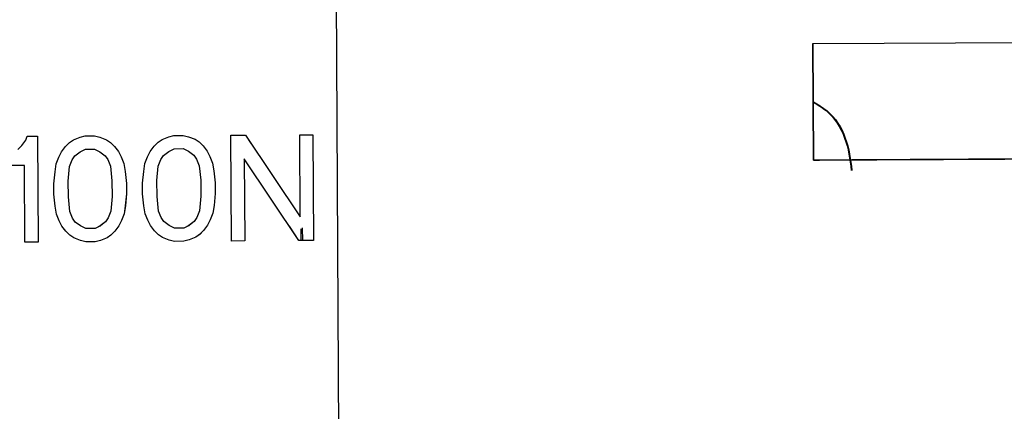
# Model space of a CAD drawing. Header units: millimetres. Extents: x -353 to -41, y 81 to 365.
# Tile 44 of 48: x -138.04 to -119.44, y 341.06 to 348.46. Entities that reach past the tile are written whole.
import ezdxf

# ---------------------------------------------------------------- set-up
doc = ezdxf.new("R2010")
doc.units = ezdxf.units.MM

msp = doc.modelspace()

# ---------------------------------------------------------------- linework, layer by layer
at = {"color": 7, "linetype": 'Continuous', "lineweight": 25}
for p, q in [((-132.083, 352.453), (-131.989, 334.852)), ((-132.083, 352.453), (-131.989, 334.852)), ((-123.059, 348.011), (-105.559, 348.103)), ((-123.047, 345.811), (-123.059, 348.011)), ((-123.043, 345.811), (-123.055, 348.011)), ((-137.924, 346.185), (-137.9, 346.26)), ((-137.924, 346.185), (-137.899, 346.26)), ((-137.9, 346.26), (-137.7, 346.261)), ((-137.9, 346.26), (-137.899, 346.26)), ((-137.899, 346.26), (-137.699, 346.261)), ((-137.7, 346.261), (-137.689, 344.261)), ((-137.699, 346.261), (-137.7, 346.261)), ((-137.699, 346.261), (-137.689, 344.261)), ((-137.024, 346.19), (-136.899, 346.241)), ((-137.024, 346.19), (-136.899, 346.241)), ((-136.899, 346.241), (-136.8, 346.266)), ((-136.899, 346.241), (-136.799, 346.266)), ((-136.899, 346.241), (-136.899, 346.241)), ((-136.8, 346.266), (-136.625, 346.267)), ((-136.799, 346.266), (-136.8, 346.266)), ((-136.799, 346.266), (-136.624, 346.267)), ((-136.625, 346.267), (-136.524, 346.243)), ((-136.624, 346.267), (-136.625, 346.267)), ((-136.624, 346.267), (-136.524, 346.243)), ((-136.524, 346.243), (-136.399, 346.193)), ((-136.524, 346.243), (-136.524, 346.243)), ((-136.524, 346.243), (-136.399, 346.193)), ((-135.349, 346.199), (-135.224, 346.25)), ((-135.349, 346.199), (-135.224, 346.25)), ((-135.224, 346.25), (-135.125, 346.275)), ((-135.224, 346.25), (-135.124, 346.275)), ((-135.224, 346.25), (-135.224, 346.25)), ((-135.125, 346.275), (-134.95, 346.276)), ((-135.124, 346.275), (-135.125, 346.275)), ((-135.124, 346.275), (-134.949, 346.276)), ((-134.95, 346.276), (-134.849, 346.251)), ((-134.949, 346.276), (-134.95, 346.276)), ((-134.949, 346.276), (-134.849, 346.251)), ((-134.849, 346.251), (-134.849, 346.251)), ((-134.849, 346.251), (-134.724, 346.202)), ((-134.849, 346.251), (-134.724, 346.202)), ((-134.05, 346.281), (-133.775, 346.282)), ((-134.039, 344.281), (-134.05, 346.281)), ((-134.049, 346.281), (-134.05, 346.281)), ((-134.049, 346.281), (-133.774, 346.282)), ((-134.039, 344.281), (-134.049, 346.281)), ((-133.775, 346.282), (-132.741, 344.738)), ((-133.774, 346.282), (-133.775, 346.282)), ((-133.774, 346.282), (-133.665, 346.118)), ((-132.75, 346.288), (-132.5, 346.289)), ((-132.75, 346.288), (-132.749, 346.288)), ((-132.741, 344.738), (-132.75, 346.288)), ((-132.749, 346.288), (-132.499, 346.289)), ((-132.741, 344.738), (-132.749, 346.288)), ((-132.499, 346.289), (-132.5, 346.289)), ((-132.5, 346.289), (-132.489, 344.289)), ((-132.499, 346.289), (-132.489, 344.289)), ((-138.073, 346.009), (-137.999, 346.085)), ((-138.073, 346.009), (-137.998, 346.085)), ((-137.999, 346.085), (-137.924, 346.185)), ((-137.998, 346.085), (-137.999, 346.085)), ((-137.998, 346.085), (-137.924, 346.185)), ((-137.924, 346.185), (-137.924, 346.185)), ((-137.248, 345.964), (-137.174, 346.064)), ((-137.248, 345.964), (-137.173, 346.064)), ((-137.174, 346.064), (-137.099, 346.14)), ((-137.173, 346.064), (-137.174, 346.064)), ((-137.173, 346.064), (-137.099, 346.14)), ((-137.099, 346.14), (-137.024, 346.19)), ((-137.099, 346.14), (-137.024, 346.19)), ((-137.099, 346.14), (-137.099, 346.14)), ((-137.024, 346.19), (-137.024, 346.19)), ((-136.399, 346.193), (-136.324, 346.144)), ((-136.399, 346.193), (-136.399, 346.193)), ((-136.399, 346.193), (-136.324, 346.144)), ((-136.324, 346.144), (-136.249, 346.069)), ((-136.324, 346.144), (-136.324, 346.144)), ((-136.324, 346.144), (-136.248, 346.069)), ((-136.249, 346.069), (-136.173, 345.969)), ((-136.248, 346.069), (-136.249, 346.069)), ((-136.248, 346.069), (-136.173, 345.969)), ((-135.573, 345.973), (-135.499, 346.073)), ((-135.573, 345.973), (-135.498, 346.073)), ((-135.499, 346.073), (-135.424, 346.148)), ((-135.498, 346.073), (-135.499, 346.073)), ((-135.498, 346.073), (-135.424, 346.148)), ((-135.424, 346.148), (-135.349, 346.199)), ((-135.424, 346.148), (-135.349, 346.199)), ((-135.424, 346.148), (-135.424, 346.148)), ((-135.349, 346.199), (-135.349, 346.199)), ((-134.724, 346.202), (-134.649, 346.153)), ((-134.724, 346.202), (-134.724, 346.202)), ((-134.724, 346.202), (-134.649, 346.153)), ((-134.649, 346.153), (-134.574, 346.078)), ((-134.649, 346.153), (-134.649, 346.153)), ((-134.649, 346.153), (-134.573, 346.078)), ((-134.574, 346.078), (-134.498, 345.978)), ((-134.573, 346.078), (-134.574, 346.078)), ((-134.573, 346.078), (-134.498, 345.978)), ((-137.347, 345.738), (-137.297, 345.864)), ((-137.347, 345.738), (-137.297, 345.864)), ((-137.297, 345.864), (-137.248, 345.964)), ((-137.297, 345.864), (-137.248, 345.964)), ((-137.297, 345.864), (-137.297, 345.864)), ((-137.248, 345.964), (-137.248, 345.964)), ((-137.047, 345.815), (-136.998, 345.89)), ((-137.047, 345.815), (-136.997, 345.89)), ((-136.998, 345.89), (-136.898, 345.966)), ((-136.998, 345.89), (-136.997, 345.89)), ((-136.997, 345.89), (-136.898, 345.966)), ((-136.898, 345.966), (-136.798, 346.016)), ((-136.898, 345.966), (-136.798, 346.016)), ((-136.898, 345.966), (-136.898, 345.966)), ((-136.798, 346.016), (-136.623, 346.017)), ((-136.798, 346.016), (-136.623, 346.017)), ((-136.798, 346.016), (-136.798, 346.016)), ((-136.623, 346.017), (-136.523, 345.968)), ((-136.623, 346.017), (-136.623, 346.017)), ((-136.623, 346.017), (-136.523, 345.968)), ((-136.523, 345.968), (-136.423, 345.893)), ((-136.523, 345.968), (-136.523, 345.968)), ((-136.523, 345.968), (-136.422, 345.893)), ((-136.423, 345.893), (-136.372, 345.818)), ((-136.423, 345.893), (-136.422, 345.893)), ((-136.422, 345.893), (-136.372, 345.818)), ((-136.173, 345.969), (-136.122, 345.87)), ((-136.173, 345.969), (-136.173, 345.969)), ((-136.173, 345.969), (-136.122, 345.87)), ((-136.122, 345.87), (-136.072, 345.745)), ((-136.122, 345.87), (-136.122, 345.87)), ((-136.122, 345.87), (-136.072, 345.745)), ((-135.672, 345.747), (-135.622, 345.872)), ((-135.672, 345.747), (-135.622, 345.872)), ((-135.622, 345.872), (-135.573, 345.973)), ((-135.622, 345.872), (-135.573, 345.973)), ((-135.622, 345.872), (-135.622, 345.872)), ((-135.573, 345.973), (-135.573, 345.973)), ((-135.372, 345.824), (-135.323, 345.899)), ((-135.372, 345.824), (-135.322, 345.899)), ((-135.323, 345.899), (-135.223, 345.975)), ((-135.323, 345.899), (-135.322, 345.899)), ((-135.322, 345.899), (-135.223, 345.975)), ((-135.223, 345.975), (-135.123, 346.025)), ((-135.223, 345.975), (-135.123, 346.025)), ((-135.223, 345.975), (-135.223, 345.975)), ((-135.123, 346.025), (-134.948, 346.026)), ((-135.123, 346.025), (-134.948, 346.026)), ((-135.123, 346.025), (-135.123, 346.025)), ((-134.948, 346.026), (-134.848, 345.977)), ((-134.948, 346.026), (-134.948, 346.026)), ((-134.948, 346.026), (-134.848, 345.977)), ((-134.848, 345.977), (-134.748, 345.902)), ((-134.848, 345.977), (-134.848, 345.977)), ((-134.848, 345.977), (-134.747, 345.902)), ((-134.748, 345.902), (-134.697, 345.827)), ((-134.748, 345.902), (-134.747, 345.902)), ((-134.747, 345.902), (-134.697, 345.827)), ((-134.498, 345.978), (-134.448, 345.879)), ((-134.498, 345.978), (-134.498, 345.978)), ((-134.498, 345.978), (-134.447, 345.879)), ((-134.448, 345.879), (-134.397, 345.754)), ((-134.448, 345.879), (-134.447, 345.879)), ((-134.447, 345.879), (-134.397, 345.754)), ((-105.548, 345.903), (-123.047, 345.811)), ((-137.947, 345.71), (-138.422, 345.708)), ((-137.946, 345.71), (-138.421, 345.708)), ((-137.939, 344.26), (-137.947, 345.71)), ((-137.946, 345.71), (-137.947, 345.71)), ((-137.939, 344.26), (-137.946, 345.71)), ((-137.371, 345.588), (-137.347, 345.738)), ((-137.371, 345.588), (-137.347, 345.738)), ((-137.347, 345.738), (-137.347, 345.738)), ((-137.12, 345.414), (-137.097, 345.69)), ((-137.12, 345.414), (-137.096, 345.69)), ((-137.097, 345.69), (-137.047, 345.815)), ((-137.097, 345.69), (-137.096, 345.69)), ((-137.096, 345.69), (-137.047, 345.815)), ((-137.047, 345.815), (-137.047, 345.815)), ((-136.372, 345.818), (-136.322, 345.694)), ((-136.372, 345.818), (-136.372, 345.818)), ((-136.372, 345.818), (-136.321, 345.694)), ((-136.322, 345.694), (-136.295, 345.419)), ((-136.322, 345.694), (-136.321, 345.694)), ((-136.321, 345.694), (-136.295, 345.419)), ((-136.072, 345.745), (-136.046, 345.595)), ((-136.072, 345.745), (-136.072, 345.745)), ((-136.072, 345.745), (-136.046, 345.595)), ((-135.696, 345.597), (-135.672, 345.747)), ((-135.696, 345.597), (-135.672, 345.747)), ((-135.672, 345.747), (-135.672, 345.747)), ((-135.445, 345.423), (-135.422, 345.698)), ((-135.445, 345.423), (-135.421, 345.698)), ((-135.422, 345.698), (-135.372, 345.824)), ((-135.422, 345.698), (-135.421, 345.698)), ((-135.421, 345.698), (-135.372, 345.824)), ((-135.372, 345.824), (-135.372, 345.824)), ((-134.697, 345.827), (-134.647, 345.703)), ((-134.697, 345.827), (-134.697, 345.827)), ((-134.697, 345.827), (-134.646, 345.703)), ((-134.647, 345.703), (-134.62, 345.428)), ((-134.647, 345.703), (-134.646, 345.703)), ((-134.646, 345.703), (-134.62, 345.428)), ((-134.397, 345.754), (-134.371, 345.604)), ((-134.397, 345.754), (-134.397, 345.754)), ((-134.397, 345.754), (-134.371, 345.604)), ((-132.764, 344.288), (-133.797, 345.832)), ((-133.797, 345.832), (-133.789, 344.282)), ((-133.797, 345.832), (-133.797, 345.832)), ((-133.797, 345.832), (-133.789, 344.282)), ((-123.047, 345.811), (-123.043, 345.811)), ((-115.696, 345.85), (-122.322, 345.815)), ((-137.395, 345.363), (-137.371, 345.588)), ((-137.395, 345.363), (-137.371, 345.588)), ((-137.371, 345.588), (-137.371, 345.588)), ((-136.046, 345.595), (-136.02, 345.37)), ((-136.046, 345.595), (-136.046, 345.595)), ((-136.046, 345.595), (-136.02, 345.37)), ((-135.72, 345.372), (-135.696, 345.597)), ((-135.72, 345.372), (-135.696, 345.597)), ((-135.696, 345.597), (-135.696, 345.597)), ((-134.371, 345.604), (-134.345, 345.379)), ((-134.371, 345.604), (-134.371, 345.604)), ((-134.371, 345.604), (-134.345, 345.379)), ((-137.394, 345.163), (-137.395, 345.363)), ((-137.395, 345.363), (-137.395, 345.363)), ((-137.393, 345.163), (-137.395, 345.363)), ((-137.118, 345.114), (-137.12, 345.414)), ((-137.12, 345.414), (-137.12, 345.414)), ((-137.118, 345.114), (-137.12, 345.414)), ((-136.295, 345.419), (-136.293, 345.119)), ((-136.295, 345.419), (-136.295, 345.419)), ((-136.295, 345.419), (-136.293, 345.119)), ((-136.02, 345.37), (-136.019, 345.17)), ((-136.02, 345.37), (-136.02, 345.37)), ((-136.02, 345.37), (-136.018, 345.17)), ((-135.719, 345.172), (-135.72, 345.372)), ((-135.72, 345.372), (-135.72, 345.372)), ((-135.718, 345.172), (-135.72, 345.372)), ((-135.444, 345.123), (-135.445, 345.423)), ((-135.445, 345.423), (-135.445, 345.423)), ((-135.443, 345.123), (-135.445, 345.423)), ((-134.62, 345.428), (-134.619, 345.128)), ((-134.62, 345.428), (-134.62, 345.428)), ((-134.62, 345.428), (-134.618, 345.128)), ((-134.345, 345.379), (-134.344, 345.179)), ((-134.345, 345.379), (-134.345, 345.379)), ((-134.345, 345.379), (-134.344, 345.179)), ((-137.368, 344.938), (-137.394, 345.163)), ((-137.393, 345.163), (-137.394, 345.163)), ((-137.367, 344.938), (-137.393, 345.163)), ((-136.293, 345.119), (-136.317, 344.844)), ((-136.293, 345.119), (-136.317, 344.844)), ((-136.293, 345.119), (-136.293, 345.119)), ((-136.019, 345.17), (-136.043, 344.945)), ((-136.018, 345.17), (-136.042, 344.945)), ((-136.018, 345.17), (-136.019, 345.17)), ((-135.693, 344.947), (-135.719, 345.172)), ((-135.718, 345.172), (-135.719, 345.172)), ((-135.692, 344.947), (-135.718, 345.172)), ((-135.417, 344.848), (-135.444, 345.123)), ((-135.444, 345.123), (-135.443, 345.123)), ((-135.417, 344.848), (-135.443, 345.123)), ((-134.619, 345.128), (-134.642, 344.853)), ((-134.618, 345.128), (-134.642, 344.853)), ((-134.619, 345.128), (-134.618, 345.128)), ((-134.344, 345.179), (-134.368, 344.954)), ((-134.344, 345.179), (-134.367, 344.954)), ((-134.344, 345.179), (-134.344, 345.179)), ((-137.342, 344.788), (-137.368, 344.938)), ((-137.367, 344.938), (-137.368, 344.938)), ((-137.341, 344.788), (-137.367, 344.938)), ((-137.092, 344.84), (-137.118, 345.114)), ((-137.118, 345.114), (-137.118, 345.114)), ((-137.092, 344.84), (-137.118, 345.114)), ((-136.043, 344.945), (-136.067, 344.795)), ((-136.042, 344.945), (-136.067, 344.795)), ((-136.042, 344.945), (-136.043, 344.945)), ((-135.667, 344.797), (-135.693, 344.947)), ((-135.692, 344.947), (-135.693, 344.947)), ((-135.667, 344.797), (-135.692, 344.947)), ((-134.368, 344.954), (-134.392, 344.804)), ((-134.367, 344.954), (-134.392, 344.804)), ((-134.367, 344.954), (-134.368, 344.954)), ((-137.291, 344.664), (-137.342, 344.788)), ((-137.341, 344.788), (-137.342, 344.788)), ((-137.291, 344.664), (-137.341, 344.788)), ((-137.041, 344.715), (-137.092, 344.84)), ((-137.092, 344.84), (-137.092, 344.84)), ((-137.041, 344.715), (-137.092, 344.84)), ((-136.317, 344.844), (-136.366, 344.718)), ((-136.317, 344.844), (-136.366, 344.718)), ((-136.317, 344.844), (-136.317, 344.844)), ((-136.067, 344.795), (-136.116, 344.67)), ((-136.067, 344.795), (-136.116, 344.67)), ((-136.067, 344.795), (-136.067, 344.795)), ((-135.616, 344.672), (-135.667, 344.797)), ((-135.667, 344.797), (-135.667, 344.797)), ((-135.616, 344.672), (-135.667, 344.797)), ((-135.366, 344.724), (-135.417, 344.848)), ((-135.417, 344.848), (-135.417, 344.848)), ((-135.366, 344.724), (-135.417, 344.848)), ((-134.642, 344.853), (-134.691, 344.727)), ((-134.642, 344.853), (-134.691, 344.727)), ((-134.642, 344.853), (-134.642, 344.853)), ((-134.392, 344.804), (-134.441, 344.679)), ((-134.392, 344.804), (-134.441, 344.679)), ((-134.392, 344.804), (-134.392, 344.804)), ((-137.241, 344.564), (-137.291, 344.664)), ((-137.291, 344.664), (-137.291, 344.664)), ((-137.24, 344.564), (-137.291, 344.664)), ((-137.165, 344.464), (-137.241, 344.564)), ((-137.24, 344.564), (-137.241, 344.564)), ((-137.165, 344.464), (-137.24, 344.564)), ((-136.991, 344.64), (-137.041, 344.715)), ((-137.041, 344.715), (-137.041, 344.715)), ((-136.991, 344.64), (-137.041, 344.715)), ((-136.891, 344.566), (-136.991, 344.64)), ((-136.991, 344.64), (-136.991, 344.64)), ((-136.89, 344.566), (-136.991, 344.64)), ((-136.79, 344.516), (-136.891, 344.566)), ((-136.891, 344.566), (-136.89, 344.566)), ((-136.79, 344.516), (-136.89, 344.566)), ((-136.516, 344.568), (-136.615, 344.517)), ((-136.515, 344.568), (-136.615, 344.517)), ((-136.416, 344.643), (-136.516, 344.568)), ((-136.516, 344.568), (-136.515, 344.568)), ((-136.416, 344.643), (-136.515, 344.568)), ((-136.366, 344.718), (-136.416, 344.643)), ((-136.366, 344.718), (-136.416, 344.643)), ((-136.416, 344.643), (-136.416, 344.643)), ((-136.366, 344.718), (-136.366, 344.718)), ((-136.165, 344.569), (-136.24, 344.469)), ((-136.166, 344.569), (-136.24, 344.469)), ((-136.116, 344.67), (-136.166, 344.569)), ((-136.165, 344.569), (-136.166, 344.569)), ((-136.116, 344.67), (-136.165, 344.569)), ((-136.116, 344.67), (-136.116, 344.67)), ((-135.566, 344.573), (-135.616, 344.672)), ((-135.616, 344.672), (-135.616, 344.672)), ((-135.565, 344.573), (-135.616, 344.672)), ((-135.49, 344.473), (-135.566, 344.573)), ((-135.565, 344.573), (-135.566, 344.573)), ((-135.49, 344.473), (-135.565, 344.573)), ((-135.316, 344.649), (-135.366, 344.724)), ((-135.366, 344.724), (-135.366, 344.724)), ((-135.316, 344.649), (-135.366, 344.724)), ((-135.216, 344.575), (-135.316, 344.649)), ((-135.316, 344.649), (-135.316, 344.649)), ((-135.215, 344.575), (-135.316, 344.649)), ((-135.115, 344.525), (-135.216, 344.575)), ((-135.216, 344.575), (-135.215, 344.575)), ((-135.115, 344.525), (-135.215, 344.575)), ((-134.841, 344.577), (-134.94, 344.526)), ((-134.84, 344.577), (-134.94, 344.526)), ((-134.741, 344.652), (-134.841, 344.577)), ((-134.841, 344.577), (-134.84, 344.577)), ((-134.741, 344.652), (-134.84, 344.577)), ((-134.691, 344.727), (-134.741, 344.652)), ((-134.691, 344.727), (-134.741, 344.652)), ((-134.741, 344.652), (-134.741, 344.652)), ((-134.691, 344.727), (-134.691, 344.727)), ((-134.491, 344.578), (-134.565, 344.478)), ((-134.49, 344.578), (-134.565, 344.478)), ((-134.441, 344.679), (-134.491, 344.578)), ((-134.49, 344.578), (-134.491, 344.578)), ((-134.441, 344.679), (-134.49, 344.578)), ((-134.441, 344.679), (-134.441, 344.679)), ((-132.764, 344.288), (-132.945, 344.559)), ((-132.741, 344.738), (-132.741, 344.738)), ((-137.09, 344.39), (-137.165, 344.464)), ((-137.165, 344.464), (-137.165, 344.464)), ((-137.089, 344.39), (-137.165, 344.464)), ((-137.014, 344.34), (-137.09, 344.39)), ((-137.089, 344.39), (-137.09, 344.39)), ((-137.014, 344.34), (-137.089, 344.39)), ((-136.615, 344.517), (-136.79, 344.516)), ((-136.615, 344.517), (-136.79, 344.516)), ((-136.79, 344.516), (-136.79, 344.516)), ((-136.615, 344.517), (-136.615, 344.517)), ((-136.315, 344.394), (-136.389, 344.343)), ((-136.314, 344.394), (-136.389, 344.343)), ((-136.24, 344.469), (-136.315, 344.394)), ((-136.314, 344.394), (-136.315, 344.394)), ((-136.24, 344.469), (-136.314, 344.394)), ((-136.24, 344.469), (-136.24, 344.469)), ((-135.415, 344.398), (-135.49, 344.473)), ((-135.49, 344.473), (-135.49, 344.473)), ((-135.414, 344.398), (-135.49, 344.473)), ((-135.339, 344.349), (-135.415, 344.398)), ((-135.414, 344.398), (-135.415, 344.398)), ((-135.339, 344.349), (-135.414, 344.398)), ((-134.94, 344.526), (-135.115, 344.525)), ((-134.94, 344.526), (-135.115, 344.525)), ((-135.115, 344.525), (-135.115, 344.525)), ((-134.94, 344.526), (-134.94, 344.526)), ((-134.64, 344.403), (-134.714, 344.352)), ((-134.639, 344.403), (-134.714, 344.352)), ((-134.565, 344.478), (-134.64, 344.403)), ((-134.639, 344.403), (-134.64, 344.403)), ((-134.565, 344.478), (-134.639, 344.403)), ((-134.565, 344.478), (-134.565, 344.478)), ((-132.72, 344.288), (-132.721, 344.514)), ((-132.693, 344.288), (-132.694, 344.53)), ((-137.689, 344.261), (-137.939, 344.26)), ((-137.689, 344.261), (-137.939, 344.26)), ((-137.939, 344.26), (-137.939, 344.26)), ((-137.689, 344.261), (-137.689, 344.261)), ((-136.889, 344.291), (-137.014, 344.34)), ((-137.014, 344.34), (-137.014, 344.34)), ((-136.889, 344.291), (-137.014, 344.34)), ((-136.789, 344.266), (-136.889, 344.291)), ((-136.889, 344.291), (-136.889, 344.291)), ((-136.789, 344.266), (-136.889, 344.291)), ((-136.614, 344.267), (-136.789, 344.266)), ((-136.614, 344.267), (-136.789, 344.266)), ((-136.789, 344.266), (-136.789, 344.266)), ((-136.514, 344.293), (-136.614, 344.267)), ((-136.514, 344.293), (-136.614, 344.267)), ((-136.614, 344.267), (-136.614, 344.267)), ((-136.389, 344.343), (-136.514, 344.293)), ((-136.389, 344.343), (-136.514, 344.293)), ((-136.514, 344.293), (-136.514, 344.293)), ((-136.389, 344.343), (-136.389, 344.343)), ((-135.214, 344.3), (-135.339, 344.349)), ((-135.339, 344.349), (-135.339, 344.349)), ((-135.214, 344.3), (-135.339, 344.349)), ((-135.114, 344.275), (-135.214, 344.3)), ((-135.214, 344.3), (-135.214, 344.3)), ((-135.114, 344.275), (-135.214, 344.3)), ((-134.939, 344.276), (-135.114, 344.275)), ((-134.939, 344.276), (-135.114, 344.275)), ((-135.114, 344.275), (-135.114, 344.275)), ((-134.839, 344.302), (-134.939, 344.276)), ((-134.839, 344.302), (-134.939, 344.276)), ((-134.939, 344.276), (-134.939, 344.276)), ((-134.714, 344.352), (-134.839, 344.302)), ((-134.714, 344.352), (-134.839, 344.302)), ((-134.839, 344.302), (-134.839, 344.302)), ((-134.714, 344.352), (-134.714, 344.352)), ((-133.789, 344.282), (-134.039, 344.281)), ((-133.789, 344.282), (-134.039, 344.281)), ((-134.039, 344.281), (-134.039, 344.281)), ((-133.789, 344.282), (-133.789, 344.282)), ((-132.489, 344.289), (-132.764, 344.288)), ((-132.489, 344.289), (-132.764, 344.288)), ((-132.764, 344.288), (-132.764, 344.288)), ((-132.489, 344.289), (-132.489, 344.289))]:
    msp.add_line(p, q, dxfattribs=at)
for points, knots in [([(-123.049, 346.912), (-122.961, 346.86), (-122.693, 346.703), (-122.4, 346.237), (-122.347, 345.822), (-122.321, 345.615)], [0, 0, 0, 0, 0.195827, 0.597913, 1, 1, 1, 1]), ([(-123.049, 346.902), (-122.966, 346.853), (-122.703, 346.698), (-122.414, 346.236), (-122.361, 345.822), (-122.334, 345.615)], [0, 0, 0, 0, 0.187203, 0.593601, 1, 1, 1, 1]), ([(-123.043, 345.811), (-122.996, 345.811), (-122.52, 345.814), (-121.111, 345.821), (-119.055, 345.832), (-116.937, 345.843), (-115.111, 345.853), (-113.72, 345.86), (-113.369, 345.862), (-113.193, 345.863)], [0, 0, 0, 0, 0.0180725, 0.1817271, 0.3453817, 0.5090363, 0.6726908, 0.8363454, 1, 1, 1, 1])]:
    msp.add_open_spline(points, degree=3, knots=knots, dxfattribs=at)

doc.saveas('drawing.dxf')
